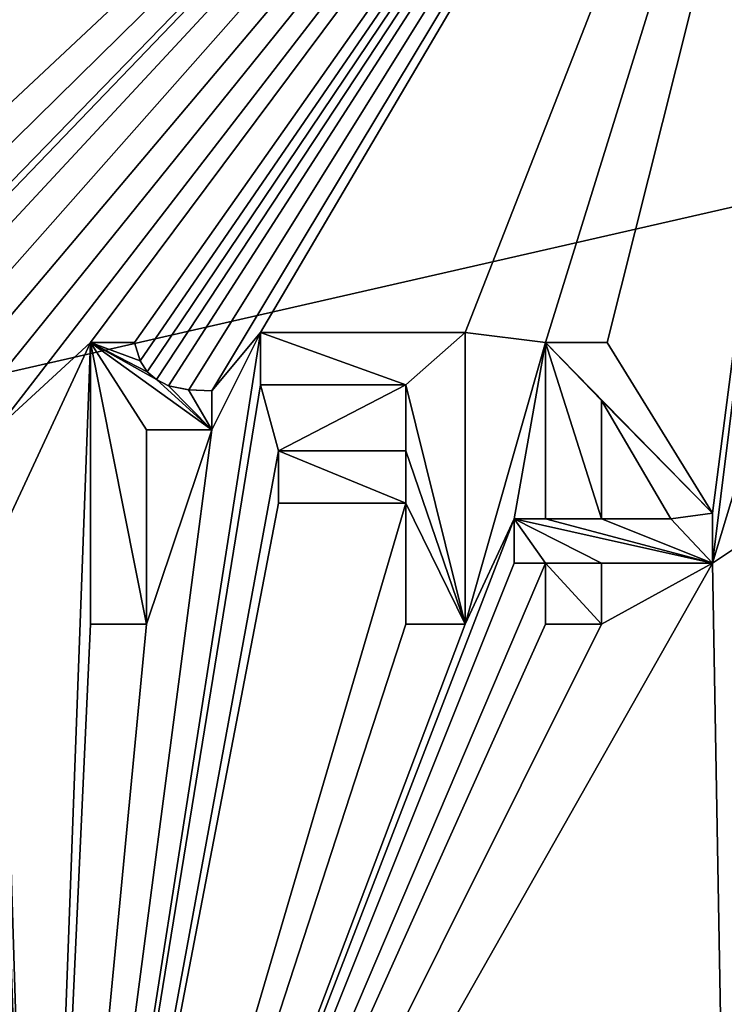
# Model space of a CAD drawing. Header units: millimetres. Extents: x -100 to 89, y -38 to 69.
# Tile 246 of 256: x -65.66 to -59.62, y 51.11 to 59.56. Entities that reach past the tile are written whole.
import ezdxf

# ---------------------------------------------------------------- set-up
doc = ezdxf.new("R2010")
doc.units = ezdxf.units.MM
doc.header["$LTSCALE"] = 65.185185
for name, color, linetype in [('3289', 7, 'CONTINUOUS'), ('3295', 7, 'CONTINUOUS'), ('3297', 7, 'CONTINUOUS'), ('3301', 7, 'CONTINUOUS'), ('479', 7, 'CONTINUOUS'), ('480', 7, 'CONTINUOUS'), ('559', 7, 'CONTINUOUS'), ('560', 7, 'CONTINUOUS'), ('561', 7, 'CONTINUOUS'), ('562', 7, 'CONTINUOUS'), ('563', 7, 'CONTINUOUS'), ('564', 7, 'CONTINUOUS'), ('565', 7, 'CONTINUOUS'), ('566', 7, 'CONTINUOUS'), ('567', 7, 'CONTINUOUS'), ('568', 7, 'CONTINUOUS'), ('569', 7, 'CONTINUOUS'), ('570', 7, 'CONTINUOUS'), ('571', 7, 'CONTINUOUS'), ('572', 7, 'CONTINUOUS'), ('573', 7, 'CONTINUOUS'), ('574', 7, 'CONTINUOUS'), ('575', 7, 'CONTINUOUS'), ('576', 7, 'CONTINUOUS'), ('577', 7, 'CONTINUOUS'), ('578', 7, 'CONTINUOUS'), ('579', 7, 'CONTINUOUS'), ('580', 7, 'CONTINUOUS'), ('581', 7, 'CONTINUOUS'), ('582', 7, 'CONTINUOUS'), ('691', 7, 'CONTINUOUS'), ('692', 7, 'CONTINUOUS'), ('693', 7, 'CONTINUOUS'), ('694', 7, 'CONTINUOUS'), ('695', 7, 'CONTINUOUS'), ('696', 7, 'CONTINUOUS'), ('697', 7, 'CONTINUOUS'), ('783', 7, 'CONTINUOUS'), ('784', 7, 'CONTINUOUS')]:
    doc.layers.add(name, color=color, linetype=linetype)

msp = doc.modelspace()

# ---------------------------------------------------------------- linework, layer by layer
at = {"layer": '3289', "linetype": 'CONTINUOUS'}
msp.add_3dface([(-60.6697, 55.2762, 85.05), (-60.6697, 56.2929, 85.05), (-60.0757, 55.2762, 85.05), (-60.6697, 55.2762, 85.05)], dxfattribs=at)
at = {"layer": '3295', "linetype": 'CONTINUOUS'}
for points in [[(-59.7176, 55.3254, 84.55), (-60.6697, 56.2929, 84.55), (-61.15, 56.7901, 84.55), (-59.7176, 55.3254, 84.55)], [(-59.7176, 55.3254, 84.55), (-61.15, 56.7901, 84.55), (-60.6205, 56.7901, 84.55), (-59.7176, 55.3254, 84.55)], [(-60.6697, 55.2762, 84.55), (-61.15, 55.2762, 84.55), (-61.15, 56.7901, 84.55), (-60.6697, 55.2762, 84.55)], [(-60.6697, 56.2929, 84.55), (-60.6697, 55.2762, 84.55), (-61.15, 56.7901, 84.55), (-60.6697, 56.2929, 84.55)], [(-60.6697, 56.2929, 84.55), (-59.7176, 55.3254, 84.55), (-60.0757, 55.2762, 84.55), (-60.6697, 56.2929, 84.55)], [(-59.7176, 55.3254, 84.55), (-59.7176, 54.896, 84.55), (-60.0757, 55.2762, 84.55), (-59.7176, 55.3254, 84.55)], [(-59.7176, 54.896, 84.55), (-60.6697, 54.896, 84.55), (-61.4199, 55.2762, 84.55), (-59.7176, 54.896, 84.55)], [(-59.7176, 54.896, 84.55), (-61.4199, 55.2762, 84.55), (-61.15, 55.2762, 84.55), (-59.7176, 54.896, 84.55)], [(-60.6697, 54.896, 84.55), (-61.15, 54.896, 84.55), (-61.4199, 55.2762, 84.55), (-60.6697, 54.896, 84.55)], [(-61.15, 54.896, 84.55), (-61.4199, 54.896, 84.55), (-61.4199, 55.2762, 84.55), (-61.15, 54.896, 84.55)], [(-59.7176, 54.896, 84.55), (-61.15, 55.2762, 84.55), (-60.6697, 55.2762, 84.55), (-59.7176, 54.896, 84.55)], [(-59.7176, 54.896, 84.55), (-60.6697, 55.2762, 84.55), (-60.0757, 55.2762, 84.55), (-59.7176, 54.896, 84.55)], [(-60.6697, 54.896, 84.55), (-60.6697, 54.375, 84.55), (-61.15, 54.896, 84.55), (-60.6697, 54.896, 84.55)], [(-60.6697, 54.375, 84.55), (-61.15, 54.375, 84.55), (-61.15, 54.896, 84.55), (-60.6697, 54.375, 84.55)]]:
    msp.add_3dface(points, dxfattribs=at)
at = {"layer": '3297', "linetype": 'CONTINUOUS'}
for points in [[(-61.8391, 56.875, 84.55), (-62.3483, 56.4269, 84.55), (-63.5957, 56.875, 84.55), (-61.8391, 56.875, 84.55)], [(-62.3483, 56.4269, 84.55), (-63.5957, 56.4269, 84.55), (-63.5957, 56.875, 84.55), (-62.3483, 56.4269, 84.55)], [(-61.8391, 56.875, 84.55), (-61.8391, 54.375, 84.55), (-62.3483, 56.4269, 84.55), (-61.8391, 56.875, 84.55)], [(-61.8391, 54.375, 84.55), (-62.3483, 55.8601, 84.55), (-62.3483, 56.4269, 84.55), (-61.8391, 54.375, 84.55)], [(-62.3483, 55.412, 84.55), (-63.4396, 55.412, 84.55), (-63.4396, 55.8601, 84.55), (-62.3483, 55.412, 84.55)], [(-62.3483, 55.412, 84.55), (-63.4396, 55.8601, 84.55), (-62.3483, 55.8601, 84.55), (-62.3483, 55.412, 84.55)], [(-61.8391, 54.375, 84.55), (-62.3483, 55.412, 84.55), (-62.3483, 55.8601, 84.55), (-61.8391, 54.375, 84.55)], [(-61.8391, 54.375, 84.55), (-62.3483, 54.375, 84.55), (-62.3483, 55.412, 84.55), (-61.8391, 54.375, 84.55)]]:
    msp.add_3dface(points, dxfattribs=at)
at = {"layer": '3301', "linetype": 'CONTINUOUS'}
for points in [[(-64.0115, 56.0417, 84.55), (-64.5716, 56.0417, 84.55), (-65.0519, 56.7901, 84.55), (-64.0115, 56.0417, 84.55)], [(-64.0115, 56.0417, 84.55), (-65.0519, 56.7901, 84.55), (-64.4883, 56.4725, 84.55), (-64.0115, 56.0417, 84.55)], [(-64.5716, 56.0417, 84.55), (-64.5716, 54.375, 84.55), (-65.0519, 56.7901, 84.55), (-64.5716, 56.0417, 84.55)], [(-64.5716, 54.375, 84.55), (-65.0519, 54.375, 84.55), (-65.0519, 56.7901, 84.55), (-64.5716, 54.375, 84.55)], [(-65.0519, 56.7901, 84.55), (-64.6769, 56.7901, 84.55), (-64.6263, 56.6329, 84.55), (-65.0519, 56.7901, 84.55)], [(-65.0519, 56.7901, 84.55), (-64.6263, 56.6329, 84.55), (-64.5665, 56.539, 84.55), (-65.0519, 56.7901, 84.55)], [(-65.0519, 56.7901, 84.55), (-64.5665, 56.539, 84.55), (-64.4883, 56.4725, 84.55), (-65.0519, 56.7901, 84.55)], [(-64.0115, 56.0417, 84.55), (-64.4883, 56.4725, 84.55), (-64.3835, 56.4177, 84.55), (-64.0115, 56.0417, 84.55)], [(-64.0115, 56.0417, 84.55), (-64.3835, 56.4177, 84.55), (-64.2133, 56.3826, 84.55), (-64.0115, 56.0417, 84.55)], [(-64.0115, 56.3743, 84.55), (-64.0115, 56.0417, 84.55), (-64.2133, 56.3826, 84.55), (-64.0115, 56.3743, 84.55)]]:
    msp.add_3dface(points, dxfattribs=at)
at = {"layer": '479', "linetype": 'CONTINUOUS'}
for points in [[(-87.0423, 61.5117, 87.05), (-96.6291, 49.4893, 87.05), (-43.9577, 61.5117, 87.05), (-87.0423, 61.5117, 87.05)], [(-43.9577, 61.5117, 87.05), (-96.6291, 49.4893, 87.05), (-34.3709, 49.4893, 87.05), (-43.9577, 61.5117, 87.05)]]:
    msp.add_3dface(points, dxfattribs=at)
at = {"layer": '480', "linetype": 'CONTINUOUS'}
for points in [[(-72.6321, 65.7464, 85.05), (-58.3679, 65.7464, 85.05), (-72.5316, 56.875, 85.05), (-72.6321, 65.7464, 85.05)], [(-58.3679, 65.7464, 85.05), (-71.8401, 56.7107, 85.05), (-72.5316, 56.875, 85.05), (-58.3679, 65.7464, 85.05)], [(-71.8401, 56.7107, 85.05), (-58.3679, 65.7464, 85.05), (-71.6405, 56.8309, 85.05), (-71.8401, 56.7107, 85.05)], [(-71.6405, 56.8309, 85.05), (-58.3679, 65.7464, 85.05), (-71.4167, 56.9025, 85.05), (-71.6405, 56.8309, 85.05)], [(-71.4167, 56.9025, 85.05), (-58.3679, 65.7464, 85.05), (-71.1432, 56.9293, 85.05), (-71.4167, 56.9025, 85.05)], [(-71.1432, 56.9293, 85.05), (-58.3679, 65.7464, 85.05), (-70.6668, 56.8334, 85.05), (-71.1432, 56.9293, 85.05)], [(-70.6668, 56.8334, 85.05), (-58.3679, 65.7464, 85.05), (-70.3184, 56.5661, 85.05), (-70.6668, 56.8334, 85.05)], [(-58.3679, 65.7464, 85.05), (-69.7125, 56.875, 85.05), (-70.3184, 56.5661, 85.05), (-58.3679, 65.7464, 85.05)], [(-69.7125, 56.875, 85.05), (-58.3679, 65.7464, 85.05), (-67.8439, 56.875, 85.05), (-69.7125, 56.875, 85.05)], [(-58.3679, 65.7464, 85.05), (-67.2019, 56.659, 85.05), (-67.8439, 56.4269, 85.05), (-58.3679, 65.7464, 85.05)], [(-67.8439, 56.875, 85.05), (-58.3679, 65.7464, 85.05), (-67.8439, 56.4269, 85.05), (-67.8439, 56.875, 85.05)], [(-67.2019, 56.659, 85.05), (-58.3679, 65.7464, 85.05), (-66.9777, 56.7912, 85.05), (-67.2019, 56.659, 85.05)], [(-66.9777, 56.7912, 85.05), (-58.3679, 65.7464, 85.05), (-66.6405, 56.8445, 85.05), (-66.9777, 56.7912, 85.05)], [(-66.6405, 56.8445, 85.05), (-58.3679, 65.7464, 85.05), (-66.2953, 56.7848, 85.05), (-66.6405, 56.8445, 85.05)], [(-66.2953, 56.7848, 85.05), (-58.3679, 65.7464, 85.05), (-66.0639, 56.6336, 85.05), (-66.2953, 56.7848, 85.05)], [(-66.0639, 56.6336, 85.05), (-58.3679, 65.7464, 85.05), (-65.9139, 56.4017, 85.05), (-66.0639, 56.6336, 85.05)], [(-65.9139, 56.4017, 85.05), (-58.3679, 65.7464, 85.05), (-65.8547, 56.0535, 85.05), (-65.9139, 56.4017, 85.05)], [(-58.3679, 65.7464, 85.05), (-65.0519, 56.7901, 85.05), (-65.8547, 56.0535, 85.05), (-58.3679, 65.7464, 85.05)], [(-65.0519, 56.7901, 85.05), (-58.3679, 65.7464, 85.05), (-64.6769, 56.7901, 85.05), (-65.0519, 56.7901, 85.05)], [(-64.6769, 56.7901, 85.05), (-58.3679, 65.7464, 85.05), (-64.6262, 56.6326, 85.05), (-64.6769, 56.7901, 85.05)], [(-64.6262, 56.6326, 85.05), (-58.3679, 65.7464, 85.05), (-64.5665, 56.539, 85.05), (-64.6262, 56.6326, 85.05)], [(-64.5665, 56.539, 85.05), (-58.3679, 65.7464, 85.05), (-64.4883, 56.4725, 85.05), (-64.5665, 56.539, 85.05)], [(-64.4883, 56.4725, 85.05), (-58.3679, 65.7464, 85.05), (-64.3835, 56.4177, 85.05), (-64.4883, 56.4725, 85.05)], [(-64.3835, 56.4177, 85.05), (-58.3679, 65.7464, 85.05), (-64.2109, 56.3824, 85.05), (-64.3835, 56.4177, 85.05)], [(-58.3679, 65.7464, 85.05), (-64.0115, 56.3743, 85.05), (-64.2109, 56.3824, 85.05), (-58.3679, 65.7464, 85.05)], [(-58.3679, 65.7464, 85.05), (-63.5957, 56.875, 85.05), (-64.0115, 56.3743, 85.05), (-58.3679, 65.7464, 85.05)], [(-58.3679, 65.7464, 85.05), (-61.8391, 56.875, 85.05), (-63.5957, 56.875, 85.05), (-58.3679, 65.7464, 85.05)], [(-58.3679, 65.7464, 85.05), (-61.15, 56.7901, 85.05), (-61.8391, 56.875, 85.05), (-58.3679, 65.7464, 85.05)], [(-61.15, 56.7901, 85.05), (-58.3679, 65.7464, 85.05), (-60.6205, 56.7901, 85.05), (-61.15, 56.7901, 85.05)], [(-58.3679, 65.7464, 85.05), (-59.7176, 55.3254, 85.05), (-60.6205, 56.7901, 85.05), (-58.3679, 65.7464, 85.05)], [(-58.3679, 65.7464, 85.05), (-59.3306, 56.1825, 85.05), (-59.7176, 54.896, 85.05), (-58.3679, 65.7464, 85.05)], [(-59.7176, 55.3254, 85.05), (-58.3679, 65.7464, 85.05), (-59.7176, 54.896, 85.05), (-59.7176, 55.3254, 85.05)], [(-63.5957, 56.4269, 85.05), (-65.5, 44.7, 85.05), (-63.5957, 56.875, 85.05), (-63.5957, 56.4269, 85.05)], [(-63.5957, 56.875, 85.05), (-65.5, 44.7, 85.05), (-64.0115, 56.0417, 85.05), (-63.5957, 56.875, 85.05)], [(-64.0115, 56.3743, 85.05), (-63.5957, 56.875, 85.05), (-64.0115, 56.0417, 85.05), (-64.0115, 56.3743, 85.05)], [(-61.8391, 56.875, 85.05), (-61.15, 56.7901, 85.05), (-61.8391, 54.375, 85.05), (-61.8391, 56.875, 85.05)], [(-65.0519, 56.7901, 85.05), (-65.8208, 55.1337, 85.05), (-65.8547, 56.0535, 85.05), (-65.0519, 56.7901, 85.05)], [(-65.0519, 56.7901, 85.05), (-65.5, 44.7, 85.05), (-65.8208, 55.1337, 85.05), (-65.0519, 56.7901, 85.05)], [(-65.0519, 54.375, 85.05), (-65.5, 44.7, 85.05), (-65.0519, 56.7901, 85.05), (-65.0519, 54.375, 85.05)], [(-61.15, 56.7901, 85.05), (-61.4199, 55.2762, 85.05), (-61.8391, 54.375, 85.05), (-61.15, 56.7901, 85.05)], [(-61.15, 55.2762, 85.05), (-61.4199, 55.2762, 85.05), (-61.15, 56.7901, 85.05), (-61.15, 55.2762, 85.05)], [(-63.4396, 55.8601, 85.05), (-65.5, 44.7, 85.05), (-63.5957, 56.4269, 85.05), (-63.4396, 55.8601, 85.05)], [(-62.3483, 56.4269, 85.05), (-63.4396, 55.8601, 85.05), (-63.5957, 56.4269, 85.05), (-62.3483, 56.4269, 85.05)], [(-62.3483, 55.8601, 85.05), (-63.4396, 55.8601, 85.05), (-62.3483, 56.4269, 85.05), (-62.3483, 55.8601, 85.05)], [(-59.3306, 56.1825, 85.05), (-59.4019, 55.1099, 85.05), (-59.7176, 54.896, 85.05), (-59.3306, 56.1825, 85.05)], [(-64.0115, 56.0417, 85.05), (-65.5, 44.7, 85.05), (-64.5716, 54.375, 85.05), (-64.0115, 56.0417, 85.05)], [(-64.5716, 56.0417, 85.05), (-64.0115, 56.0417, 85.05), (-64.5716, 54.375, 85.05), (-64.5716, 56.0417, 85.05)], [(-63.4396, 55.412, 85.05), (-65.5, 44.7, 85.05), (-63.4396, 55.8601, 85.05), (-63.4396, 55.412, 85.05)], [(-62.3483, 54.375, 85.05), (-65.5, 44.7, 85.05), (-62.3483, 55.412, 85.05), (-62.3483, 54.375, 85.05)], [(-62.3483, 55.412, 85.05), (-65.5, 44.7, 85.05), (-63.4396, 55.412, 85.05), (-62.3483, 55.412, 85.05)], [(-61.4199, 54.896, 85.05), (-65.5, 44.7, 85.05), (-61.4199, 55.2762, 85.05), (-61.4199, 54.896, 85.05)], [(-61.4199, 55.2762, 85.05), (-65.5, 44.7, 85.05), (-61.8391, 54.375, 85.05), (-61.4199, 55.2762, 85.05)], [(-65.8208, 55.1337, 85.05), (-65.5, 44.7, 85.05), (-65.8537, 54.8375, 85.05), (-65.8208, 55.1337, 85.05)], [(-59.4019, 55.1099, 85.05), (-59.5053, 42.7525, 85.05), (-59.7176, 54.896, 85.05), (-59.4019, 55.1099, 85.05)], [(-59.5053, 42.7525, 85.05), (-65.5, 44.7, 85.05), (-59.7176, 54.896, 85.05), (-59.5053, 42.7525, 85.05)], [(-59.7176, 54.896, 85.05), (-65.5, 44.7, 85.05), (-60.6697, 54.375, 85.05), (-59.7176, 54.896, 85.05)], [(-61.15, 54.375, 85.05), (-65.5, 44.7, 85.05), (-61.15, 54.896, 85.05), (-61.15, 54.375, 85.05)], [(-61.15, 54.896, 85.05), (-65.5, 44.7, 85.05), (-61.4199, 54.896, 85.05), (-61.15, 54.896, 85.05)], [(-60.6697, 54.896, 85.05), (-59.7176, 54.896, 85.05), (-60.6697, 54.375, 85.05), (-60.6697, 54.896, 85.05)], [(-65.8537, 54.8375, 85.05), (-65.5, 44.7, 85.05), (-65.9294, 54.6567, 85.05), (-65.8537, 54.8375, 85.05)], [(-65.5, 44.7, 85.05), (-71.4947, 42.7525, 85.05), (-65.9294, 54.6567, 85.05), (-65.5, 44.7, 85.05)], [(-60.6697, 54.375, 85.05), (-65.5, 44.7, 85.05), (-61.15, 54.375, 85.05), (-60.6697, 54.375, 85.05)], [(-61.8391, 54.375, 85.05), (-65.5, 44.7, 85.05), (-62.3483, 54.375, 85.05), (-61.8391, 54.375, 85.05)], [(-64.5716, 54.375, 85.05), (-65.5, 44.7, 85.05), (-65.0519, 54.375, 85.05), (-64.5716, 54.375, 85.05)]]:
    msp.add_3dface(points, dxfattribs=at)
at = {"layer": '559', "linetype": 'CONTINUOUS'}
for points in [[(-59.7176, 55.3254, 85.05), (-59.7176, 54.896, 85.05), (-59.7176, 54.896, 84.55), (-59.7176, 55.3254, 85.05)], [(-59.7176, 55.3254, 84.55), (-59.7176, 55.3254, 85.05), (-59.7176, 54.896, 84.55), (-59.7176, 55.3254, 84.55)]]:
    msp.add_3dface(points, dxfattribs=at)
at = {"layer": '560', "linetype": 'CONTINUOUS'}
for points in [[(-59.7176, 54.896, 85.05), (-60.6697, 54.896, 85.05), (-59.7176, 54.896, 84.55), (-59.7176, 54.896, 85.05)], [(-59.7176, 54.896, 84.55), (-60.6697, 54.896, 85.05), (-60.6697, 54.896, 84.55), (-59.7176, 54.896, 84.55)]]:
    msp.add_3dface(points, dxfattribs=at)
at = {"layer": '561', "linetype": 'CONTINUOUS'}
for points in [[(-60.6697, 54.896, 85.05), (-60.6697, 54.375, 85.05), (-60.6697, 54.896, 84.55), (-60.6697, 54.896, 85.05)], [(-60.6697, 54.896, 84.55), (-60.6697, 54.375, 85.05), (-60.6697, 54.375, 84.55), (-60.6697, 54.896, 84.55)]]:
    msp.add_3dface(points, dxfattribs=at)
at = {"layer": '562', "linetype": 'CONTINUOUS'}
for points in [[(-60.6697, 54.375, 85.05), (-61.15, 54.375, 85.05), (-61.15, 54.375, 84.55), (-60.6697, 54.375, 85.05)], [(-60.6697, 54.375, 84.55), (-60.6697, 54.375, 85.05), (-61.15, 54.375, 84.55), (-60.6697, 54.375, 84.55)]]:
    msp.add_3dface(points, dxfattribs=at)
at = {"layer": '563', "linetype": 'CONTINUOUS'}
for points in [[(-61.15, 54.375, 85.05), (-61.15, 54.896, 85.05), (-61.15, 54.375, 84.55), (-61.15, 54.375, 85.05)], [(-61.15, 54.375, 84.55), (-61.15, 54.896, 85.05), (-61.15, 54.896, 84.55), (-61.15, 54.375, 84.55)]]:
    msp.add_3dface(points, dxfattribs=at)
at = {"layer": '564', "linetype": 'CONTINUOUS'}
for points in [[(-61.15, 54.896, 85.05), (-61.4199, 54.896, 85.05), (-61.4199, 54.896, 84.55), (-61.15, 54.896, 85.05)], [(-61.15, 54.896, 84.55), (-61.15, 54.896, 85.05), (-61.4199, 54.896, 84.55), (-61.15, 54.896, 84.55)]]:
    msp.add_3dface(points, dxfattribs=at)
at = {"layer": '565', "linetype": 'CONTINUOUS'}
for points in [[(-61.4199, 54.896, 85.05), (-61.4199, 55.2762, 85.05), (-61.4199, 55.2762, 84.55), (-61.4199, 54.896, 85.05)], [(-61.4199, 54.896, 84.55), (-61.4199, 54.896, 85.05), (-61.4199, 55.2762, 84.55), (-61.4199, 54.896, 84.55)]]:
    msp.add_3dface(points, dxfattribs=at)
at = {"layer": '566', "linetype": 'CONTINUOUS'}
for points in [[(-61.4199, 55.2762, 85.05), (-61.15, 55.2762, 85.05), (-61.15, 55.2762, 84.55), (-61.4199, 55.2762, 85.05)], [(-61.4199, 55.2762, 84.55), (-61.4199, 55.2762, 85.05), (-61.15, 55.2762, 84.55), (-61.4199, 55.2762, 84.55)]]:
    msp.add_3dface(points, dxfattribs=at)
at = {"layer": '567', "linetype": 'CONTINUOUS'}
for points in [[(-60.6697, 56.2929, 84.55), (-60.6697, 56.2929, 85.05), (-60.6697, 55.2762, 85.05), (-60.6697, 56.2929, 84.55)], [(-60.6697, 55.2762, 84.55), (-60.6697, 56.2929, 84.55), (-60.6697, 55.2762, 85.05), (-60.6697, 55.2762, 84.55)]]:
    msp.add_3dface(points, dxfattribs=at)
at = {"layer": '568', "linetype": 'CONTINUOUS'}
for points in [[(-60.6697, 55.2762, 84.55), (-60.6697, 55.2762, 85.05), (-60.0757, 55.2762, 85.05), (-60.6697, 55.2762, 84.55)], [(-60.0757, 55.2762, 84.55), (-60.6697, 55.2762, 84.55), (-60.0757, 55.2762, 85.05), (-60.0757, 55.2762, 84.55)]]:
    msp.add_3dface(points, dxfattribs=at)
at = {"layer": '569', "linetype": 'CONTINUOUS'}
for points in [[(-61.8391, 56.875, 85.05), (-61.8391, 54.375, 85.05), (-61.8391, 56.875, 84.55), (-61.8391, 56.875, 85.05)], [(-61.8391, 56.875, 84.55), (-61.8391, 54.375, 85.05), (-61.8391, 54.375, 84.55), (-61.8391, 56.875, 84.55)]]:
    msp.add_3dface(points, dxfattribs=at)
at = {"layer": '570', "linetype": 'CONTINUOUS'}
for points in [[(-61.8391, 54.375, 85.05), (-62.3483, 54.375, 85.05), (-61.8391, 54.375, 84.55), (-61.8391, 54.375, 85.05)], [(-61.8391, 54.375, 84.55), (-62.3483, 54.375, 85.05), (-62.3483, 54.375, 84.55), (-61.8391, 54.375, 84.55)]]:
    msp.add_3dface(points, dxfattribs=at)
at = {"layer": '571', "linetype": 'CONTINUOUS'}
for points in [[(-62.3483, 54.375, 85.05), (-62.3483, 55.412, 85.05), (-62.3483, 54.375, 84.55), (-62.3483, 54.375, 85.05)], [(-62.3483, 54.375, 84.55), (-62.3483, 55.412, 85.05), (-62.3483, 55.412, 84.55), (-62.3483, 54.375, 84.55)]]:
    msp.add_3dface(points, dxfattribs=at)
at = {"layer": '572', "linetype": 'CONTINUOUS'}
for points in [[(-62.3483, 55.412, 85.05), (-63.4396, 55.412, 85.05), (-62.3483, 55.412, 84.55), (-62.3483, 55.412, 85.05)], [(-62.3483, 55.412, 84.55), (-63.4396, 55.412, 85.05), (-63.4396, 55.412, 84.55), (-62.3483, 55.412, 84.55)]]:
    msp.add_3dface(points, dxfattribs=at)
at = {"layer": '573', "linetype": 'CONTINUOUS'}
for points in [[(-63.4396, 55.412, 85.05), (-63.4396, 55.8601, 85.05), (-63.4396, 55.8601, 84.55), (-63.4396, 55.412, 85.05)], [(-63.4396, 55.412, 84.55), (-63.4396, 55.412, 85.05), (-63.4396, 55.8601, 84.55), (-63.4396, 55.412, 84.55)]]:
    msp.add_3dface(points, dxfattribs=at)
at = {"layer": '574', "linetype": 'CONTINUOUS'}
for points in [[(-63.4396, 55.8601, 85.05), (-62.3483, 55.8601, 85.05), (-63.4396, 55.8601, 84.55), (-63.4396, 55.8601, 85.05)], [(-63.4396, 55.8601, 84.55), (-62.3483, 55.8601, 85.05), (-62.3483, 55.8601, 84.55), (-63.4396, 55.8601, 84.55)]]:
    msp.add_3dface(points, dxfattribs=at)
at = {"layer": '575', "linetype": 'CONTINUOUS'}
for points in [[(-62.3483, 55.8601, 85.05), (-62.3483, 56.4269, 85.05), (-62.3483, 55.8601, 84.55), (-62.3483, 55.8601, 85.05)], [(-62.3483, 55.8601, 84.55), (-62.3483, 56.4269, 85.05), (-62.3483, 56.4269, 84.55), (-62.3483, 55.8601, 84.55)]]:
    msp.add_3dface(points, dxfattribs=at)
at = {"layer": '576', "linetype": 'CONTINUOUS'}
for points in [[(-62.3483, 56.4269, 85.05), (-63.5957, 56.4269, 85.05), (-62.3483, 56.4269, 84.55), (-62.3483, 56.4269, 85.05)], [(-62.3483, 56.4269, 84.55), (-63.5957, 56.4269, 85.05), (-63.5957, 56.4269, 84.55), (-62.3483, 56.4269, 84.55)]]:
    msp.add_3dface(points, dxfattribs=at)
at = {"layer": '577', "linetype": 'CONTINUOUS'}
for points in [[(-63.5957, 56.4269, 85.05), (-63.5957, 56.875, 85.05), (-63.5957, 56.875, 84.55), (-63.5957, 56.4269, 85.05)], [(-63.5957, 56.4269, 84.55), (-63.5957, 56.4269, 85.05), (-63.5957, 56.875, 84.55), (-63.5957, 56.4269, 84.55)]]:
    msp.add_3dface(points, dxfattribs=at)
at = {"layer": '578', "linetype": 'CONTINUOUS'}
for points in [[(-63.5957, 56.875, 85.05), (-61.8391, 56.875, 85.05), (-63.5957, 56.875, 84.55), (-63.5957, 56.875, 85.05)], [(-61.8391, 56.875, 85.05), (-61.8391, 56.875, 84.55), (-63.5957, 56.875, 84.55), (-61.8391, 56.875, 85.05)]]:
    msp.add_3dface(points, dxfattribs=at)
at = {"layer": '579', "linetype": 'CONTINUOUS'}
for points in [[(-64.0115, 56.3743, 85.05), (-64.0115, 56.0417, 85.05), (-64.0115, 56.0417, 84.55), (-64.0115, 56.3743, 85.05)], [(-64.0115, 56.3743, 84.55), (-64.0115, 56.3743, 85.05), (-64.0115, 56.0417, 84.55), (-64.0115, 56.3743, 84.55)]]:
    msp.add_3dface(points, dxfattribs=at)
at = {"layer": '580', "linetype": 'CONTINUOUS'}
for points in [[(-64.0115, 56.0417, 85.05), (-64.5716, 56.0417, 85.05), (-64.0115, 56.0417, 84.55), (-64.0115, 56.0417, 85.05)], [(-64.0115, 56.0417, 84.55), (-64.5716, 56.0417, 85.05), (-64.5716, 56.0417, 84.55), (-64.0115, 56.0417, 84.55)]]:
    msp.add_3dface(points, dxfattribs=at)
at = {"layer": '581', "linetype": 'CONTINUOUS'}
for points in [[(-64.5716, 56.0417, 85.05), (-64.5716, 54.375, 85.05), (-64.5716, 56.0417, 84.55), (-64.5716, 56.0417, 85.05)], [(-64.5716, 56.0417, 84.55), (-64.5716, 54.375, 85.05), (-64.5716, 54.375, 84.55), (-64.5716, 56.0417, 84.55)]]:
    msp.add_3dface(points, dxfattribs=at)
at = {"layer": '582', "linetype": 'CONTINUOUS'}
for points in [[(-64.5716, 54.375, 85.05), (-65.0519, 54.375, 85.05), (-65.0519, 54.375, 84.55), (-64.5716, 54.375, 85.05)], [(-64.5716, 54.375, 84.55), (-64.5716, 54.375, 85.05), (-65.0519, 54.375, 84.55), (-64.5716, 54.375, 84.55)]]:
    msp.add_3dface(points, dxfattribs=at)
at = {"layer": '691', "linetype": 'CONTINUOUS'}
for points in [[(-61.15, 55.2762, 85.05), (-61.15, 56.7901, 85.05), (-61.15, 55.2762, 84.55), (-61.15, 55.2762, 85.05)], [(-61.15, 55.2762, 84.55), (-61.15, 56.7901, 85.05), (-61.15, 56.7901, 84.55), (-61.15, 55.2762, 84.55)]]:
    msp.add_3dface(points, dxfattribs=at)
at = {"layer": '692', "linetype": 'CONTINUOUS'}
for points in [[(-61.15, 56.7901, 85.05), (-60.6205, 56.7901, 85.05), (-61.15, 56.7901, 84.55), (-61.15, 56.7901, 85.05)], [(-61.15, 56.7901, 84.55), (-60.6205, 56.7901, 85.05), (-60.6205, 56.7901, 84.55), (-61.15, 56.7901, 84.55)]]:
    msp.add_3dface(points, dxfattribs=at)
at = {"layer": '693', "linetype": 'CONTINUOUS'}
for points in [[(-60.6205, 56.7901, 85.05), (-59.7176, 55.3254, 85.05), (-60.6205, 56.7901, 84.55), (-60.6205, 56.7901, 85.05)], [(-59.7176, 55.3254, 85.05), (-59.7176, 55.3254, 84.55), (-60.6205, 56.7901, 84.55), (-59.7176, 55.3254, 85.05)]]:
    msp.add_3dface(points, dxfattribs=at)
at = {"layer": '694', "linetype": 'CONTINUOUS'}
for points in [[(-65.0519, 54.375, 85.05), (-65.0519, 56.7901, 85.05), (-65.0519, 54.375, 84.55), (-65.0519, 54.375, 85.05)], [(-65.0519, 54.375, 84.55), (-65.0519, 56.7901, 85.05), (-65.0519, 56.7901, 84.55), (-65.0519, 54.375, 84.55)]]:
    msp.add_3dface(points, dxfattribs=at)
at = {"layer": '695', "linetype": 'CONTINUOUS'}
for points in [[(-65.0519, 56.7901, 85.05), (-64.6769, 56.7901, 85.05), (-64.6769, 56.7901, 84.55), (-65.0519, 56.7901, 85.05)], [(-65.0519, 56.7901, 84.55), (-65.0519, 56.7901, 85.05), (-64.6769, 56.7901, 84.55), (-65.0519, 56.7901, 84.55)]]:
    msp.add_3dface(points, dxfattribs=at)
at = {"layer": '696', "linetype": 'CONTINUOUS'}
for points in [[(-64.6769, 56.7901, 85.05), (-64.6262, 56.6326, 85.05), (-64.6769, 56.7901, 84.55), (-64.6769, 56.7901, 85.05)], [(-64.6769, 56.7901, 84.55), (-64.6262, 56.6326, 85.05), (-64.6263, 56.6329, 84.55), (-64.6769, 56.7901, 84.55)], [(-64.6262, 56.6326, 85.05), (-64.5665, 56.539, 85.05), (-64.6263, 56.6329, 84.55), (-64.6262, 56.6326, 85.05)], [(-64.6263, 56.6329, 84.55), (-64.5665, 56.539, 85.05), (-64.5665, 56.539, 84.55), (-64.6263, 56.6329, 84.55)]]:
    msp.add_3dface(points, dxfattribs=at)
at = {"layer": '697', "linetype": 'CONTINUOUS'}
for points in [[(-64.5665, 56.539, 85.05), (-64.4883, 56.4725, 85.05), (-64.5665, 56.539, 84.55), (-64.5665, 56.539, 85.05)], [(-64.5665, 56.539, 84.55), (-64.4883, 56.4725, 85.05), (-64.4883, 56.4725, 84.55), (-64.5665, 56.539, 84.55)], [(-64.4883, 56.4725, 85.05), (-64.3835, 56.4177, 85.05), (-64.4883, 56.4725, 84.55), (-64.4883, 56.4725, 85.05)], [(-64.4883, 56.4725, 84.55), (-64.3835, 56.4177, 85.05), (-64.3835, 56.4177, 84.55), (-64.4883, 56.4725, 84.55)]]:
    msp.add_3dface(points, dxfattribs=at)
at = {"layer": '783', "linetype": 'CONTINUOUS'}
for points in [[(-60.6697, 56.2929, 85.05), (-60.6697, 56.2929, 84.55), (-60.0757, 55.2762, 84.55), (-60.6697, 56.2929, 85.05)], [(-60.6697, 56.2929, 85.05), (-60.0757, 55.2762, 84.55), (-60.0757, 55.2762, 85.05), (-60.6697, 56.2929, 85.05)]]:
    msp.add_3dface(points, dxfattribs=at)
at = {"layer": '784', "linetype": 'CONTINUOUS'}
for points in [[(-64.3835, 56.4177, 85.05), (-64.2109, 56.3824, 85.05), (-64.3835, 56.4177, 84.55), (-64.3835, 56.4177, 85.05)], [(-64.3835, 56.4177, 84.55), (-64.2109, 56.3824, 85.05), (-64.2133, 56.3826, 84.55), (-64.3835, 56.4177, 84.55)], [(-64.2109, 56.3824, 85.05), (-64.0115, 56.3743, 85.05), (-64.2133, 56.3826, 84.55), (-64.2109, 56.3824, 85.05)], [(-64.0115, 56.3743, 85.05), (-64.0115, 56.3743, 84.55), (-64.2133, 56.3826, 84.55), (-64.0115, 56.3743, 85.05)]]:
    msp.add_3dface(points, dxfattribs=at)

doc.saveas('drawing.dxf')
